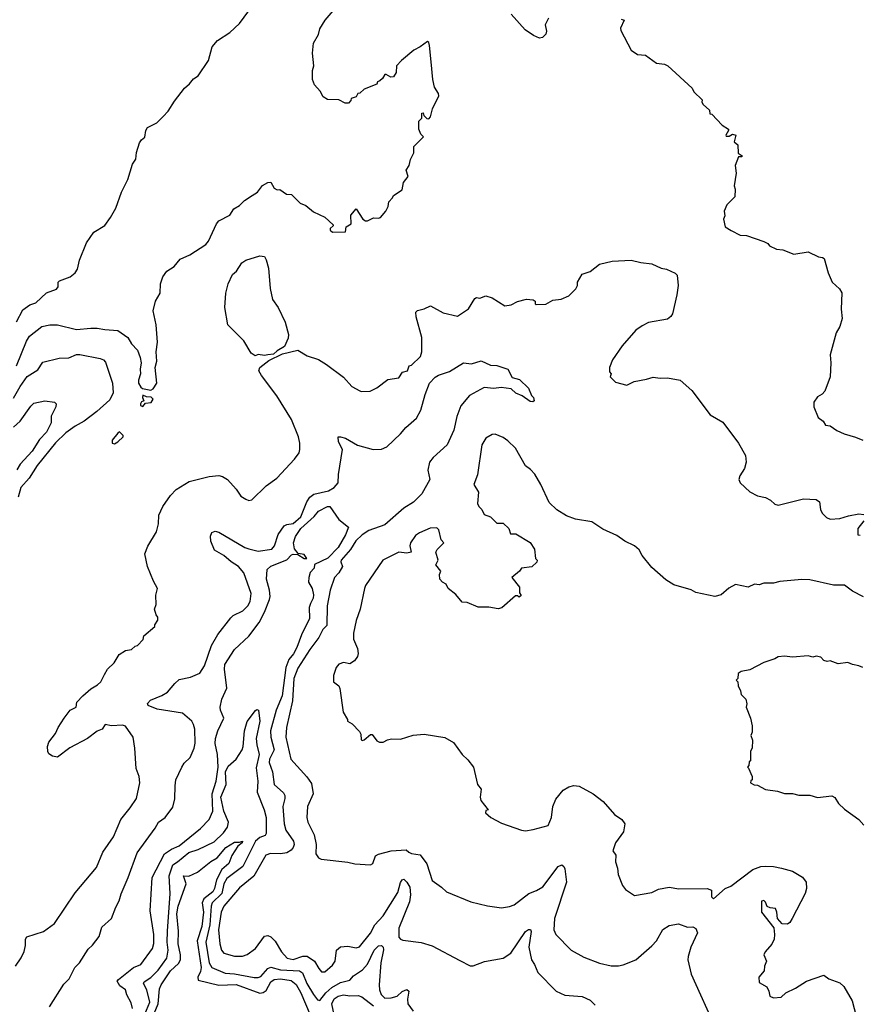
# Model space of a CAD drawing. Extents: x 1678431 to 1860718, y 384618 to 522882.
# Tile 40 of 256: x 1750535 to 1755855, y 416402 to 422638. Entities that reach past the tile are written whole.
import ezdxf

# ---------------------------------------------------------------- set-up
doc = ezdxf.new("R2010")
doc.units = 0

msp = doc.modelspace()

# ---------------------------------------------------------------- linework, layer by layer
at = {"layer": '0CON10XD'}
for points in [[(1750513.9, 420725), (1750555, 420800), (1750598.6, 420831.4), (1750636.2, 420845), (1750705, 420908.8), (1750768.3, 420931.7), (1750777.5, 420945), (1750777.5, 420975), (1750786.4, 420983.6), (1750855, 421008.8), (1750886.7, 421035), (1750901.7, 421058.3), (1750913.8, 421115), (1750958, 421225), (1751005, 421292.5), (1751073.3, 421335), (1751110, 421385), (1751143.8, 421445), (1751180, 421545), (1751220, 421625), (1751248.3, 421721.7), (1751270, 421755), (1751273.9, 421796.1), (1751292.3, 421857.7), (1751305, 421877.5), (1751325.8, 421894.2), (1751333.3, 421935), (1751343.3, 421955), (1751402.5, 421985), (1751443.3, 422025), (1751475, 422057.5), (1751515, 422122.5), (1751577.5, 422205), (1751609.2, 422230.8), (1751635, 422262.5), (1751665, 422282.5), (1751730.7, 422379.3), (1751752.5, 422465), (1751787.5, 422505), (1751865, 422557.5), (1751925, 422613.3), (1752008.8, 422725)], [(1750515, 420445.5), (1750577.8, 420602.2), (1750596.1, 420633.9), (1750675, 420695.4), (1750725, 420705.4), (1750775, 420706.2), (1750895, 420674.7), (1750985, 420684), (1751025, 420683.9), (1751074.7, 420674.7), (1751155, 420669.7), (1751218.6, 420625), (1751243.3, 420585), (1751280.6, 420545), (1751297.9, 420497.9), (1751304.2, 420465), (1751297.5, 420425), (1751300, 420395), (1751286.7, 420355), (1751287.5, 420335), (1751300.7, 420310.7), (1751313, 420303), (1751365, 420292.5), (1751379.3, 420300.7), (1751402.5, 420335), (1751392.5, 420435), (1751402.5, 420475), (1751397.5, 420535), (1751406.7, 420595), (1751398.8, 420705), (1751380, 420795), (1751393.8, 420855), (1751423.8, 420905), (1751426.2, 420965), (1751441.7, 421008.3), (1751466.7, 421045), (1751513.3, 421075), (1751549.5, 421120.5), (1751612.3, 421147.7), (1751712.5, 421215), (1751728.8, 421235), (1751780, 421345), (1751795.8, 421364.2), (1751865, 421400), (1751889.2, 421440.8), (1751925, 421460), (1751957.5, 421492.5), (1752006.7, 421525), (1752040, 421545), (1752071.9, 421588.1), (1752105, 421606), (1752125, 421608.8), (1752145, 421570), (1752165, 421561.2), (1752181.7, 421561.7), (1752223, 421533), (1752255, 421530), (1752310, 421475), (1752345, 421460), (1752395, 421420), (1752466.4, 421386.4), (1752518.3, 421338.3), (1752518.3, 421331.7), (1752500, 421315), (1752500, 421305), (1752515, 421292.5), (1752596.4, 421293.6), (1752600, 421325), (1752632.5, 421345), (1752631.2, 421398.8), (1752665, 421440), (1752706.7, 421375), (1752723, 421363), (1752735, 421363.3), (1752775, 421383.3), (1752805, 421380), (1752817.5, 421385), (1752852.5, 421425), (1752866.7, 421455), (1752870, 421485), (1752895, 421510), (1752900, 421525), (1752955, 421560), (1752963, 421607), (1752992.5, 421645), (1752980, 421685), (1753000, 421715), (1753008.3, 421751.7), (1753030, 421795), (1753030, 421835), (1753090, 421895), (1753073, 421913), (1753060, 421945), (1753060, 421995), (1753080, 422015), (1753080, 422045), (1753088.3, 422048.3), (1753091.7, 422031.7), (1753111.7, 422011.7), (1753125, 422010), (1753135, 422022.5), (1753147, 422073), (1753186.7, 422155), (1753185, 422170), (1753160.8, 422210.8), (1753149.1, 422259.1), (1753138.7, 422371.3), (1753129.4, 422475), (1753125, 422492.5), (1753115, 422500), (1753070, 422465), (1753030, 422445), (1752951.7, 422378.3), (1752920, 422345), (1752917, 422303), (1752900, 422275), (1752883, 422273), (1752855, 422290), (1752845, 422290), (1752830, 422265), (1752815, 422250), (1752800, 422245), (1752795, 422230), (1752715, 422197.5), (1752688.3, 422171.7), (1752675, 422170), (1752665, 422150), (1752631.7, 422138.3), (1752630, 422125), (1752615, 422110), (1752595, 422110), (1752555, 422130), (1752483, 422133), (1752455, 422150), (1752437.5, 422185), (1752400, 422225), (1752388.3, 422258.3), (1752387.5, 422315), (1752396.7, 422345), (1752388, 422425), (1752395, 422490), (1752425.8, 422544.2), (1752435, 422580), (1752468.8, 422635), (1752545, 422722.5)], [(1753882.3, 422647.7), (1753861.4, 422605), (1753869.5, 422565), (1753864.4, 422545.6), (1753844.6, 422525.4), (1753825, 422519.8), (1753787, 422537), (1753733.3, 422573.3), (1753645, 422672.7)], [(1754341.2, 422641.2), (1754360, 422635), (1754337.5, 422585), (1754339.5, 422569.5), (1754404.1, 422444.1), (1754445, 422416.2), (1754495, 422412.9), (1754565, 422362.5), (1754615, 422356.7), (1754637.5, 422345), (1754790, 422205), (1754800.7, 422180.7), (1754855, 422130), (1754852.5, 422115), (1754860.7, 422100.7), (1754900, 422065), (1754901.7, 422041.7), (1754915, 422040), (1754980, 421970), (1755020, 421945), (1755020, 421935), (1755003, 421907), (1755005, 421900), (1755025, 421900), (1755045, 421912.5), (1755067, 421907), (1755056.7, 421865), (1755078.8, 421845), (1755081.7, 421791.7), (1755107.5, 421775), (1755105, 421770), (1755085, 421770), (1755062.5, 421715), (1755070, 421665), (1755057.5, 421585), (1755062.5, 421565), (1755060, 421515), (1755010, 421465), (1754992.5, 421425), (1754997.5, 421395), (1754990, 421375), (1755000, 421325), (1755038.3, 421301.7), (1755095, 421273.3), (1755135, 421270), (1755243.9, 421233.9), (1755269.3, 421219.3), (1755280, 421205), (1755325, 421183.8), (1755365, 421180), (1755435, 421153.8), (1755525, 421168), (1755590, 421135), (1755615, 421132.5), (1755626.7, 421125), (1755651.4, 421035), (1755676.2, 420975), (1755722.7, 420932.7), (1755737.1, 420907.1), (1755734.4, 420805), (1755739.2, 420745), (1755725.7, 420695), (1755702.9, 420655), (1755663.8, 420515), (1755668.8, 420465), (1755663.9, 420376.1), (1755630, 420285), (1755614.1, 420265.9), (1755585, 420248.8), (1755560, 420215), (1755560, 420185), (1755587.5, 420117.5), (1755620, 420095), (1755635, 420070), (1755665, 420066.7), (1755706.4, 420036.4), (1755752.5, 420015), (1755825, 419993.8), (1755870, 419975)], [(1752025, 420508.8), (1751998.8, 420525), (1751952.5, 420605), (1751851.1, 420705), (1751832.2, 420815), (1751838.6, 420905), (1751854, 420965), (1751881.2, 421025), (1751906.7, 421045), (1751941.2, 421098.8), (1751966.1, 421113.9), (1752055, 421142.5), (1752085, 421137.5), (1752095, 421117.5), (1752108.6, 421065), (1752120.5, 420935), (1752134.5, 420865), (1752170, 420815), (1752215, 420722.5), (1752236.2, 420645), (1752235, 420620), (1752211.7, 420568.3), (1752165, 420540.6), (1752141.2, 420518.8), (1752105, 420514.3), (1752085, 420510.6), (1752045, 420518.1), (1752025, 420508.8)], [(1750508.8, 416645), (1750545, 416696.7), (1750562.7, 416737.3), (1750570.8, 416775), (1750570.8, 416815), (1750580, 416830), (1750685, 416862.5), (1750755, 416913.8), (1750885, 417108.8), (1751021.7, 417268.3), (1751061.1, 417365), (1751127.8, 417462.2), (1751175, 417572.5), (1751235, 417645.8), (1751274.4, 417705), (1751295.6, 417805), (1751290, 417845), (1751271.9, 417895), (1751264.2, 418025), (1751253.8, 418095), (1751204.1, 418164.1), (1751185, 418170.8), (1751115, 418166.9), (1751075, 418174), (1751056.1, 418143.9), (1751025, 418131.4), (1750964, 418086), (1750852.7, 418027.3), (1750775, 417967.8), (1750743.1, 417973.1), (1750718.8, 417988.8), (1750712.5, 418002.5), (1750710.9, 418035), (1750718.3, 418061.7), (1750761.7, 418118.3), (1750777.8, 418155), (1750816.5, 418215), (1750855, 418264.5), (1750893.3, 418285), (1750895.6, 418315), (1750935, 418355.6), (1750985, 418400.6), (1751028, 418425), (1751049.2, 418445), (1751070.7, 418490.7), (1751091.2, 418525), (1751133.3, 418565), (1751165, 418617.5), (1751205, 418642.5), (1751241.7, 418648.3), (1751265, 418670), (1751280, 418675), (1751317, 418713), (1751320, 418735), (1751390, 418795), (1751390, 418805), (1751410, 418835), (1751410, 418855), (1751398.3, 418868.3), (1751387.5, 418905), (1751397.5, 418935), (1751397, 418993), (1751408, 419035), (1751381.2, 419081.2), (1751344.5, 419175), (1751327.8, 419255), (1751345.3, 419304.7), (1751400.4, 419395), (1751412.7, 419445), (1751415, 419500), (1751441.4, 419555), (1751489.4, 419625), (1751525, 419662.9), (1751607.4, 419712.6), (1751735, 419744.4), (1751795, 419751.8), (1751818, 419745), (1751849.4, 419725), (1751905.5, 419665.5), (1751935, 419620), (1751965, 419601.2), (1751985, 419593.3), (1752005, 419597.5), (1752095, 419686.7), (1752162.5, 419735), (1752273.3, 419855), (1752303.3, 419895), (1752308.8, 419915), (1752308.8, 419955), (1752300, 419995), (1752255.8, 420105), (1752162.5, 420255), (1752065.8, 420385), (1752048.6, 420415), (1752053.9, 420436.1), (1752110.8, 420479.2), (1752198.3, 420521.7), (1752295, 420544.2), (1752355, 420510), (1752425.6, 420485.6), (1752476.7, 420455), (1752583.9, 420373.9), (1752637.5, 420315), (1752686.7, 420286.7), (1752695, 420282.5), (1752753.8, 420286.2), (1752795, 420306.7), (1752865, 420360), (1752935, 420370), (1752957.5, 420405), (1752990, 420415), (1753000, 420445), (1753015, 420450), (1753071.2, 420505), (1753080, 420535), (1753080, 420625), (1753043.8, 420756.2), (1753042.5, 420785), (1753053, 420797), (1753095, 420806.7), (1753135, 420826), (1753215, 420780.6), (1753305, 420760), (1753375, 420806.2), (1753415, 420872.5), (1753425, 420877.5), (1753446.4, 420873.6), (1753485, 420890), (1753525, 420876), (1753605, 420825.8), (1753645, 420831.2), (1753685, 420854), (1753742.5, 420867.5), (1753785, 420863.8), (1753796.2, 420855), (1753797.5, 420837.5), (1753803.3, 420833.3), (1753864, 420836), (1753909.5, 420860.5), (1753961.2, 420868.8), (1754010.7, 420889.3), (1754055, 420933.3), (1754064.2, 420955), (1754064.2, 420975.8), (1754095, 421026.7), (1754145, 421043.3), (1754205, 421088.8), (1754285, 421109.2), (1754403.9, 421113.9), (1754465, 421099.2), (1754535, 421092.5), (1754595, 421064), (1754627.6, 421057.6), (1754682.4, 421032.4), (1754695, 421020), (1754701.5, 420955), (1754693.5, 420895), (1754665.8, 420775), (1754655, 420757.1), (1754635, 420741.4), (1754515, 420719.2), (1754475, 420700), (1754435, 420671.2), (1754348.3, 420571.7), (1754286.8, 420483.2), (1754266.7, 420435), (1754268.3, 420408.3), (1754277.5, 420395), (1754272.5, 420375), (1754305, 420341.2), (1754377.7, 420322.3), (1754424.2, 420345.8), (1754501.2, 420361.2), (1754545, 420373.8), (1754587.7, 420367.7), (1754635, 420370), (1754715, 420355.7), (1754789.4, 420289.4), (1754905.6, 420135.6), (1754985, 420088.8), (1755083.8, 419955), (1755127.7, 419877.7), (1755133.3, 419835), (1755121.2, 419795), (1755091.7, 419748.3), (1755086.2, 419725), (1755094, 419705), (1755155, 419647.5), (1755205, 419622.5), (1755255, 419612.9), (1755285.5, 419595.5), (1755315, 419568.8), (1755334.2, 419564.2), (1755495, 419604), (1755575, 419598.8), (1755596.7, 419585), (1755602, 419535), (1755613.2, 419513.2), (1755641.2, 419485), (1755665, 419475.7), (1755725, 419478.9), (1755780, 419495)], [(1750495, 420240.5), (1750537.1, 420315), (1750582.5, 420377.5), (1750648.8, 420421.2), (1750680.5, 420469.5), (1750785, 420494.2), (1750845, 420497.1), (1750895, 420516.7), (1750915, 420517.8), (1751045, 420491.2), (1751065, 420483.3), (1751078.8, 420468.8), (1751121.8, 420335), (1751126.2, 420275), (1751105, 420231.1), (1751023.6, 420156.4), (1750943.5, 420095), (1750885, 420064.1), (1750827.9, 420022.1), (1750762.5, 419957.5), (1750646.2, 419815), (1750595.5, 419735), (1750542.2, 419675), (1750524.4, 419615)], [(1750723, 416387), (1750815, 416530), (1750847, 416563), (1750884.2, 416635), (1750912.5, 416665), (1750968.7, 416751.3), (1750995, 416776), (1751037.6, 416832.4), (1751055, 416891.2), (1751115.7, 416945), (1751142.8, 417017.2), (1751165, 417056.7), (1751177, 417103), (1751221.5, 417205), (1751277.8, 417362.2), (1751392.6, 417517.4), (1751414.3, 417555), (1751455.8, 417585), (1751505, 417650), (1751515.7, 417704.3), (1751519.5, 417785), (1751523.3, 417825), (1751560.8, 417905), (1751575, 417928.8), (1751613.3, 417965), (1751639.2, 418025), (1751645.6, 418055.6), (1751644.3, 418145), (1751635.6, 418175), (1751624.2, 418195), (1751565, 418246.7), (1751405, 418272), (1751348.8, 418295), (1751342.7, 418307.3), (1751362.1, 418327.9), (1751435, 418357.3), (1751470.5, 418379.5), (1751516.4, 418435), (1751545, 418458.8), (1751615.4, 418474.6), (1751675, 418498.8), (1751703.6, 418546.4), (1751748.5, 418675), (1751788, 418745), (1751870.2, 418849.7), (1751885.9, 418864.1), (1751947.1, 418895), (1751978.6, 418925), (1751994, 418954), (1752000, 419005), (1751954.1, 419135), (1751920.4, 419175), (1751874.2, 419204.2), (1751826.2, 419245), (1751767.5, 419277.5), (1751744.3, 419335.7), (1751743, 419367), (1751750.6, 419389.4), (1751772.1, 419397.9), (1751795, 419393.3), (1751960, 419295), (1751985, 419285.8), (1752045, 419272.8), (1752130.6, 419285), (1752147.4, 419305), (1752171.7, 419378.3), (1752208.5, 419431.5), (1752225, 419441.6), (1752265, 419446.4), (1752315, 419488.5), (1752352, 419585), (1752371.5, 419615), (1752397, 419633), (1752488.8, 419655), (1752524.3, 419675), (1752550, 419705), (1752551.7, 419758.3), (1752577.5, 419915), (1752551.9, 419965), (1752551.2, 419995), (1752565, 419996.9), (1752596.7, 419986.7), (1752672.4, 419942.4), (1752772.5, 419915), (1752825, 419917.5), (1752857.4, 419932.6), (1752945.9, 420014.1), (1752978.6, 420055), (1753046.2, 420113.8), (1753074.1, 420165), (1753101.8, 420265), (1753128.6, 420335), (1753165, 420374.2), (1753185, 420385.6), (1753255, 420408.8), (1753344.3, 420465.7), (1753395, 420457.8), (1753455, 420476.7), (1753515, 420449.4), (1753555, 420446.9), (1753623.9, 420423.9), (1753652.5, 420372.5), (1753698.8, 420358.8)], [(1753698.8, 420358.8), (1753755, 420303.3), (1753775, 420257.5), (1753787.5, 420245), (1753790, 420225), (1753781.7, 420218.3), (1753765, 420220), (1753715.5, 420255.5), (1753675, 420271.9), (1753645, 420299.2), (1753581.7, 420308.3), (1753535, 420302), (1753475, 420309.2), (1753381.8, 420258.2), (1753327.4, 420192.6), (1753301.1, 420125), (1753281.4, 420038.6), (1753240.8, 419945), (1753151.5, 419865), (1753128.9, 419835), (1753118.2, 419785), (1753130.5, 419725), (1753080, 419635), (1753027.3, 419582.7), (1752966.3, 419545), (1752845, 419437.9), (1752745, 419403.3), (1752703.3, 419375), (1752663.2, 419336.8), (1752627.7, 419282.3), (1752570, 419215), (1752567.5, 419205), (1752577.3, 419175), (1752554.7, 419135.3), (1752526.8, 419105), (1752499.7, 419025), (1752480.3, 418925), (1752478.3, 418801.7), (1752453.8, 418776.2), (1752428.9, 418725), (1752370.1, 418649.9), (1752295, 418531.8), (1752270.6, 418465), (1752262.3, 418325), (1752224.2, 418155), (1752218.2, 418095), (1752251.1, 417955), (1752352.5, 417842.5), (1752380.6, 417800.6), (1752393.1, 417735), (1752355.3, 417655), (1752351.2, 417585), (1752358.7, 417555), (1752399.3, 417475), (1752410.4, 417415), (1752408.6, 417355), (1752425, 417329.2), (1752442.2, 417322.2), (1752612.4, 417302.4), (1752655, 417291.1), (1752754.2, 417285.8), (1752770, 417295), (1752787.6, 417342.4), (1752806.2, 417353.8), (1752885, 417373.6), (1752981.7, 417381.7), (1752997.5, 417365), (1753015, 417358), (1753069.5, 417349.5), (1753112.4, 417292.4), (1753145.7, 417185.7), (1753205, 417143.8), (1753235, 417113.8), (1753390.6, 417050.6), (1753495, 417027.1), (1753585, 417014), (1753635, 417020.8), (1753665, 417032.5), (1753756.7, 417105), (1753805, 417123.3), (1753845, 417147.1), (1753941.9, 417275), (1753965, 417285.5), (1753979.4, 417275), (1753985, 417260), (1753994.5, 417175), (1753918.8, 416945), (1753915.6, 416875), (1753927.5, 416845), (1754025, 416746), (1754105, 416700), (1754205, 416662.9), (1754277.1, 416647.1), (1754325, 416645.7), (1754355, 416651.4), (1754433.8, 416685), (1754535, 416772.9), (1754564.6, 416805.4), (1754604.7, 416875.3), (1754645, 416901.8), (1754705, 416911.8), (1754761.9, 416891.9), (1754795, 416892.7), (1754815, 416882.3), (1754825, 416854.2), (1754781.5, 416765), (1754764.5, 416704.5), (1754763.8, 416683.8), (1754785, 416593.3), (1754943.4, 416243.4)], [(1751315, 420187.5), (1751331.7, 420208.3), (1751366.1, 420213.9), (1751380, 420235), (1751367, 420247), (1751338.3, 420248.3), (1751315, 420260), (1751312.5, 420245), (1751320, 420225), (1751305, 420217.5), (1751300, 420205), (1751300, 420195), (1751315, 420187.5)], [(1750495, 420056.3), (1750538.8, 420095), (1750605, 420190.5), (1750625, 420208.2), (1750695, 420223.1), (1750755, 420215.7), (1750766, 420205), (1750763.3, 420185), (1750735, 420126.7), (1750734.1, 420085), (1750703.5, 420025), (1750660.6, 419979.4), (1750614.7, 419905), (1750537, 419823), (1750516.2, 419786.2)], [(1751135, 419952.5), (1751156.4, 419963.6), (1751190, 419995), (1751190, 420005), (1751167, 420027), (1751155, 420020), (1751120, 419975), (1751120, 419955), (1751135, 419952.5)], [(1755875, 418982.5), (1755805, 419018.8), (1755755, 419056.7), (1755685, 419056.2), (1755535, 419090.6), (1755485, 419091.9), (1755345, 419080), (1755305, 419070), (1755245, 419068.8), (1755215, 419058.8), (1755185, 419063.8), (1755145, 419043.3), (1755065, 419060), (1755022.1, 419037.9), (1754975, 418996), (1754935, 418984.2), (1754815, 419010), (1754785, 419027.8), (1754675, 419059.5), (1754625, 419090.6), (1754535, 419167.8), (1754474.4, 419245), (1754455, 419281.2), (1754426.2, 419305), (1754364.6, 419334.6), (1754315, 419371.9), (1754225, 419411.4), (1754155, 419457.8), (1754053.3, 419475), (1753995, 419496), (1753935, 419533.8), (1753885, 419580), (1753832, 419695), (1753795, 419760), (1753768.6, 419788.6), (1753735, 419813.3), (1753672, 419925), (1753625, 419971.2), (1753595, 419992), (1753545, 420012), (1753525, 420010), (1753485, 419988), (1753458.6, 419945), (1753431.2, 419755), (1753410, 419695), (1753437.5, 419645), (1753433, 419573), (1753440, 419555), (1753460, 419535), (1753473.6, 419503.6), (1753515, 419490), (1753555, 419450), (1753595, 419450), (1753630, 419415), (1753641.7, 419381.7), (1753675, 419382.5), (1753765, 419327.5), (1753792.5, 419285), (1753800, 419225), (1753810, 419215), (1753808.3, 419201.7), (1753776.4, 419173.6), (1753710, 419165), (1753697.5, 419145), (1753650, 419105), (1753697.5, 419045), (1753698.3, 419008.3), (1753708.3, 418991.7), (1753695, 418980), (1753685, 418990), (1753671.7, 418988.3), (1753586.1, 418913.9), (1753563, 418907), (1753503, 418917), (1753437, 418917), (1753367, 418947), (1753335, 418950), (1753295, 418997.5), (1753247.5, 419035), (1753233, 419063), (1753210, 419075), (1753193.9, 419093.9), (1753192.5, 419125), (1753200, 419145), (1753167.5, 419185), (1753182.5, 419215), (1753167.5, 419265), (1753177, 419283), (1753220, 419325), (1753203, 419343), (1753187, 419407), (1753175, 419420), (1753133, 419417), (1753065, 419388.8), (1753038.8, 419371.2), (1753008, 419325), (1753004, 419305), (1753012.5, 419265), (1752985, 419259.2), (1752934.3, 419265.7), (1752833.8, 419215), (1752724, 419055), (1752716, 419035), (1752688.8, 418905), (1752663.6, 418833.6), (1752646.4, 418753.6), (1752646.7, 418715), (1752672.5, 418655), (1752676.7, 418625), (1752672.5, 418605), (1752653, 418577), (1752625, 418557.5), (1752585, 418567.5), (1752553.6, 418556.4), (1752537.5, 418535), (1752520, 418485), (1752520, 418445), (1752555, 418420), (1752561.7, 418401.7), (1752583, 418253), (1752610, 418205), (1752610, 418195), (1752638.3, 418178.3), (1752685, 418130), (1752693, 418113), (1752697, 418077), (1752705, 418072.5), (1752715, 418076.7), (1752755, 418110), (1752765, 418110), (1752795, 418070), (1752813, 418063), (1752835, 418062.5), (1752863.3, 418076.7), (1752887, 418083), (1752945, 418081.2), (1753025, 418107.5), (1753095, 418112.5), (1753225, 418092.1), (1753280.8, 418060.8), (1753335, 417984), (1753371.2, 417951.2), (1753406, 417905), (1753431.2, 417795), (1753456.2, 417765), (1753450, 417715), (1753453.6, 417693.6), (1753500, 417635), (1753485, 417630), (1753482.5, 417615), (1753517.5, 417585), (1753585, 417548.8), (1753710, 417505), (1753735, 417501.2), (1753785, 417510), (1753879.2, 417535), (1753900, 417585), (1753909.6, 417655), (1753928, 417702), (1753975, 417758.1), (1754010.5, 417779.5), (1754042.8, 417787.2), (1754075, 417783.3), (1754165, 417734.5), (1754227.3, 417687.3), (1754299.2, 417605), (1754345, 417572.5), (1754365.6, 417545), (1754355.6, 417495), (1754305.5, 417425), (1754288, 417375), (1754307, 417347), (1754305.7, 417305), (1754318.6, 417265), (1754322.5, 417225), (1754350, 417155), (1754369.7, 417129.7), (1754425, 417092), (1754535, 417111.4), (1754577.6, 417132.4), (1754645, 417144.4), (1754705.7, 417134.3), (1754885, 417135.6), (1754913.3, 417125), (1754913.6, 417083.6), (1754925, 417070), (1755000, 417135), (1755035, 417150), (1755175, 417256.2), (1755225, 417274.5), (1755252.7, 417277.3), (1755305, 417275.3), (1755356.4, 417263.6), (1755425, 417246.4), (1755488.1, 417208.1), (1755512.5, 417175), (1755513.8, 417135), (1755505.9, 417104.1), (1755424.4, 416945), (1755409.5, 416920.5), (1755395, 416909.4), (1755361.1, 416911.1), (1755330, 416945), (1755327.5, 416985), (1755318.3, 417008.3), (1755285, 417012.5), (1755265, 417022.5), (1755255, 417050), (1755245, 417060), (1755230, 417055), (1755228.8, 416985), (1755307.5, 416887.5), (1755312.5, 416845), (1755310, 416815), (1755295, 416782.5), (1755252.5, 416735), (1755243.6, 416716.4), (1755261.2, 416675), (1755248.8, 416645), (1755246.7, 416615), (1755212.5, 416575), (1755215, 416540), (1755263, 416513), (1755276.4, 416486.4), (1755282.5, 416455), (1755305, 416442.5), (1755355, 416447.5), (1755383.9, 416476.1), (1755445, 416504), (1755515, 416550), (1755625, 416587.5), (1755655, 416564), (1755725, 416539.2), (1755750, 416515), (1755803.9, 416423.9), (1755828.3, 416328.3)], [(1751249.4, 416375), (1751240.9, 416410.9), (1751213.2, 416463.2), (1751204.3, 416495), (1751169.2, 416519.2), (1751152, 416548), (1751159.5, 416560.5), (1751255.4, 416634.6), (1751300.8, 416655), (1751374.6, 416755.4), (1751383.3, 416786.7), (1751383.2, 416845), (1751360.4, 416995), (1751373.9, 417205), (1751451.1, 417355), (1751495, 417385.4), (1751545, 417406.8), (1751679.6, 417515), (1751735, 417572.9), (1751756.8, 417625), (1751753.6, 417735), (1751778.7, 417815), (1751791.5, 417905), (1751787.7, 417985), (1751772.6, 418055), (1751774.7, 418084.7), (1751789.2, 418135), (1751827.3, 418215), (1751805.4, 418265), (1751803.6, 418285), (1751813.6, 418335), (1751845.8, 418404.2), (1751830.7, 418525), (1751833.9, 418555), (1751895, 418650), (1751985.9, 418734.1), (1752049.6, 418820.4), (1752084.4, 418885.6), (1752116.1, 418965), (1752120, 418985), (1752115.5, 419024.5), (1752097.8, 419095), (1752102, 419155), (1752123.9, 419176.1), (1752225, 419217.1), (1752255, 419249.6), (1752265, 419253.1), (1752295, 419251.4), (1752335, 419224.7), (1752351.1, 419225), (1752335, 419251.9), (1752297.2, 419257.2), (1752275, 419287.1), (1752268.7, 419325), (1752281.3, 419365), (1752315, 419414.8), (1752398.7, 419491.3), (1752425, 419524.5), (1752483.3, 419555), (1752497.5, 419555), (1752553.6, 419473.6), (1752616.2, 419425), (1752596.9, 419375), (1752550.3, 419295), (1752485, 419227.4), (1752401.5, 419188.5), (1752399.2, 419165), (1752372.8, 419137.2), (1752364, 419106), (1752363.4, 419075), (1752385.3, 419035), (1752395.2, 418995), (1752392.9, 418975), (1752375, 418939.6), (1752366.1, 418915), (1752368, 418845), (1752318.4, 418741.6), (1752288.6, 418661.4), (1752268.3, 418621.7), (1752239, 418585), (1752219.3, 418535), (1752196.8, 418355), (1752158.4, 418265), (1752122.3, 418135), (1752124.8, 418095), (1752145.7, 418015), (1752115.7, 417955), (1752113.5, 417933.5), (1752134.2, 417874.2), (1752145, 417794), (1752205, 417740.8), (1752212.5, 417725), (1752213.6, 417705), (1752201.1, 417655), (1752208.2, 417545), (1752220, 417505), (1752267.3, 417435), (1752271.2, 417415), (1752265.7, 417395.7), (1752251.9, 417378.1), (1752225, 417361.2), (1752185.4, 417354.6), (1752122.7, 417357.3), (1752092.4, 417347.6), (1752016.2, 417213.8), (1751925, 417139.1), (1751827.5, 417025), (1751809.2, 416985), (1751792.2, 416875), (1751800.5, 416785), (1751811.5, 416745), (1751826.9, 416726.9), (1751895, 416708.2), (1751945, 416708.1), (1751975, 416718), (1752026.7, 416755), (1752083.3, 416835), (1752105, 416838), (1752125, 416830), (1752152.4, 416802.4), (1752191.1, 416735), (1752228.6, 416695), (1752265, 416686.5), (1752326.4, 416706.4), (1752355, 416706.5), (1752400, 416675), (1752428.3, 416628.3), (1752445, 416608.8), (1752465, 416608), (1752515, 416650), (1752531.4, 416675), (1752540, 416745), (1752564.5, 416765.5), (1752610.9, 416770.9), (1752665, 416759.4), (1752685, 416765.6), (1752755, 416853.8), (1752782.4, 416905), (1752835, 416963.2), (1752929, 417111), (1752945.5, 417174.5), (1752955, 417190), (1752965, 417194), (1752985, 417176), (1753004.5, 417145), (1753008.4, 417095), (1753002, 417052), (1752935, 416883.8), (1752935, 416826.7), (1752944.4, 416814.4), (1752958.8, 416808.8), (1753075, 416794.3), (1753145, 416772.9), (1753319.7, 416679.7), (1753385, 416646), (1753405, 416646), (1753475.9, 416674.1), (1753595, 416694.4), (1753643.6, 416726.4), (1753736.8, 416863.2), (1753755, 416876.2), (1753767.2, 416877.2), (1753772.7, 416862.7), (1753756.6, 416763.4), (1753773.1, 416683.1), (1753793.3, 416655), (1753813.8, 416603.8), (1753930.8, 416485), (1753985, 416460.9), (1754095, 416451.5), (1754145, 416427.9), (1754177.5, 416397.5)], [(1755780, 419495), (1755845, 419508.6), (1755877.5, 419505)], [(1755876.7, 419465), (1755840, 419415), (1755840, 419375), (1755855, 419373.3)], [(1755805, 418553.3), (1755775, 418566), (1755715, 418557.5), (1755665, 418576.7), (1755645, 418572.5), (1755625, 418580), (1755605, 418600), (1755575, 418606.7), (1755555, 418600), (1755525, 418610), (1755425, 418600), (1755375, 418606.7), (1755335, 418602.5), (1755315, 418590), (1755245, 418567.5), (1755155, 418520), (1755100.7, 418509.3), (1755081.7, 418498.3), (1755080, 418465), (1755070, 418455), (1755080, 418445), (1755081.7, 418418.3), (1755097, 418387), (1755100, 418365), (1755130, 418335), (1755137.5, 418305), (1755132.5, 418285), (1755160, 418215), (1755170, 418165), (1755170, 418125), (1755162.5, 418105), (1755172.5, 418075), (1755170, 418025), (1755160, 418005), (1755160, 417945), (1755151.7, 417938.3), (1755150, 417915), (1755140, 417905), (1755148.3, 417898.3), (1755170, 417845), (1755170, 417825), (1755161.7, 417818.3), (1755160, 417805), (1755183, 417793), (1755205, 417790), (1755255, 417762.5), (1755331.7, 417751.7), (1755375, 417737.5), (1755425, 417737.5), (1755465, 417727.5), (1755535, 417727.5), (1755585, 417712.5), (1755675, 417722.5), (1755693, 417713), (1755717.5, 417675), (1755755, 417637.5), (1755845, 417572.5), (1755877, 417537)], [(1755870, 418535), (1755846.1, 418546.1), (1755805, 418553.3)], [(1751316.8, 416315), (1751359.4, 416415), (1751340, 416495), (1751317.5, 416535), (1751322.7, 416545), (1751365, 416573.2), (1751412.1, 416617.9), (1751466.5, 416695), (1751473.7, 416745), (1751467.8, 416795), (1751469.5, 416865), (1751487.4, 417105), (1751480.2, 417215), (1751504.4, 417285.5), (1751534.3, 417305.7), (1751605, 417363.9), (1751665, 417383.3), (1751765, 417432.1), (1751825, 417488.5), (1751849.1, 417525), (1751855.7, 417555), (1751825.9, 417625), (1751808.6, 417715), (1751842.3, 417795), (1751837.9, 417875), (1751855, 417910), (1751904.1, 417955.9), (1751941.9, 418015), (1751948.9, 418035), (1751956.7, 418135), (1751975, 418192.5), (1752027, 418263), (1752035, 418270), (1752045.9, 418265.9), (1752054.4, 418195), (1752031.4, 418085), (1752034.7, 418045), (1752051.1, 417985), (1752030.8, 417900.8), (1752042.5, 417815), (1752037.5, 417745), (1752081.3, 417635), (1752094.2, 417585), (1752095, 417483.8), (1752087.6, 417472.4), (1752055, 417458.3), (1752026.2, 417435), (1751947.1, 417275), (1751845, 417199.2), (1751827.7, 417165), (1751814, 417105), (1751753.4, 417045), (1751746.4, 417025), (1751737.2, 416905), (1751712.9, 416795), (1751734.2, 416665), (1751750.9, 416635), (1751835, 416599.1), (1751895, 416595.2), (1752018.1, 416571.9), (1752045, 416572.5), (1752060.7, 416579.3), (1752105, 416628.4), (1752125, 416636.7), (1752185, 416620), (1752305.5, 416615.5), (1752325, 416601.2), (1752351.1, 416535), (1752395, 416464.7), (1752420.6, 416430.6), (1752435, 416425.6), (1752472, 416475), (1752510.3, 416509.7), (1752565, 416540.8), (1752624.3, 416555), (1752647.6, 416582.4), (1752705, 416621.2), (1752735, 416657.1), (1752778.4, 416745), (1752805, 416772.1), (1752825, 416775.7), (1752834.7, 416764.7), (1752837, 416747), (1752820.5, 416665), (1752810.8, 416525), (1752812.2, 416495), (1752821.9, 416465), (1752845, 416441.5), (1752885, 416443.2), (1752924.2, 416455), (1752955, 416484.4), (1752985.9, 416495.9), (1752998, 416485), (1752988.5, 416435), (1752990.5, 416405), (1753025, 416359.4)], [(1751385.1, 416345), (1751410.8, 416405), (1751419.1, 416500.9), (1751429.8, 416525), (1751490, 416615), (1751539.4, 416660.6), (1751551.7, 416685), (1751552.5, 416715), (1751538.5, 416785), (1751540.2, 416865), (1751528.6, 416975), (1751536.9, 417025), (1751588.5, 417165), (1751572, 417215), (1751605, 417214.2), (1751660.2, 417239.8), (1751744.1, 417305.9), (1751785, 417330.8), (1751840.4, 417395), (1751895, 417429.1), (1751925, 417428.8), (1751945.6, 417435.6), (1751943.3, 417425), (1751915.9, 417404.1), (1751877.7, 417345), (1751858.4, 417295), (1751813.2, 417256.8), (1751780.2, 417189.8), (1751767.9, 417135), (1751757, 417115), (1751699.6, 417070.4), (1751688.7, 417045), (1751698.2, 416985), (1751687.9, 416895), (1751658.8, 416805), (1751683.8, 416635), (1751679.5, 416610.5), (1751662.7, 416575), (1751664.4, 416554.4), (1751795, 416523.1), (1751905, 416527), (1752055, 416472.3), (1752075, 416476.8), (1752095, 416490.5), (1752125, 416544), (1752145, 416558.6), (1752185, 416563.3), (1752253.6, 416553.6), (1752285, 416527.8), (1752313.1, 416475), (1752372.6, 416335)], [(1752529.5, 416315), (1752510, 416405), (1752525, 416437.2), (1752551.4, 416455), (1752585, 416463.3), (1752625, 416456.6), (1752677.2, 416457.2), (1752699.8, 416449.8), (1752775, 416393.8)]]:
    msp.add_lwpolyline(points, dxfattribs=at)

doc.saveas('drawing.dxf')
